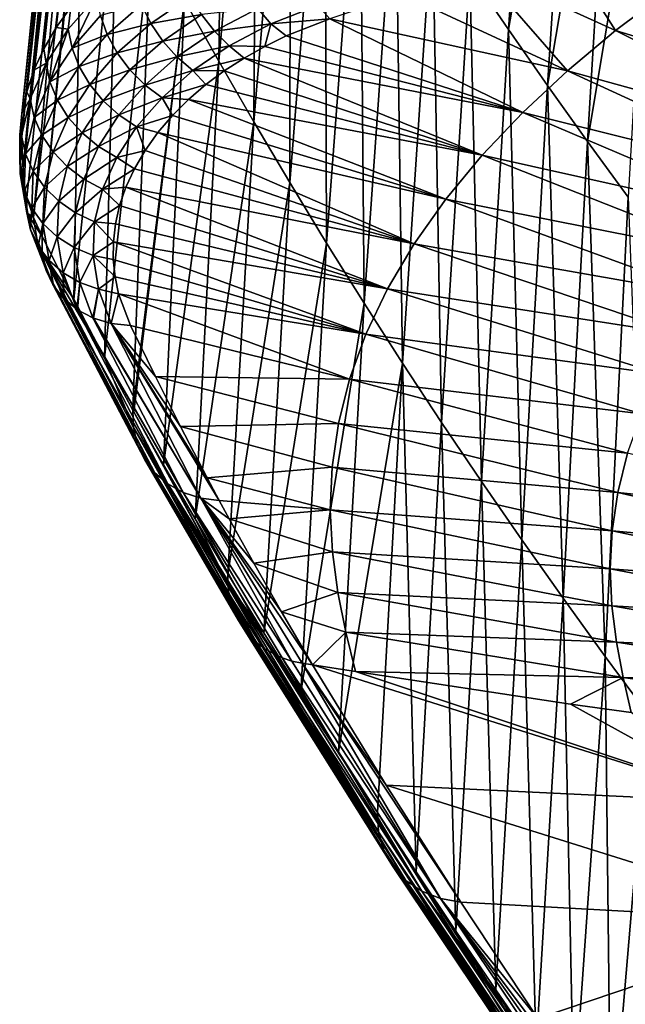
# Model space of a CAD drawing. Header units: metres. Extents: x -109 to 109, y -78 to 121.
# Tile 2 of 256: x -98 to -93, y -59 to -50. Entities that reach past the tile are written whole.
import ezdxf

# ---------------------------------------------------------------- set-up
doc = ezdxf.new("R2010")
doc.units = ezdxf.units.M
doc.layers.add('solid_508554_SW0001', color=7, linetype='CONTINUOUS')

msp = doc.modelspace()

# ---------------------------------------------------------------- linework, layer by layer
at = {"layer": 'solid_508554_SW0001'}
for points in [[(-97.648735, -50.399757, 37.031029), (-96.94899, -44.529392, 33.727196), (-97.125298, -44.800453, 33.256882)], [(-97.648735, -50.399757, 37.031029), (-97.523514, -50.224976, 37.335995), (-96.94899, -44.529392, 33.727196)], [(-97.753845, -50.579655, 36.721687), (-97.125298, -44.800453, 33.256882), (-97.258698, -45.081074, 32.779293)], [(-97.753845, -50.579655, 36.721687), (-97.648735, -50.399757, 37.031029), (-97.125298, -44.800453, 33.256882)], [(-97.899338, -50.945515, 36.105885), (-97.258698, -45.081074, 32.779293), (-97.346954, -45.368912, 32.298615)], [(-97.899338, -50.945515, 36.105885), (-97.837517, -50.762196, 36.412228), (-97.258698, -45.081074, 32.779293)], [(-97.837517, -50.762196, 36.412228), (-97.753845, -50.579655, 36.721687), (-97.258698, -45.081074, 32.779293)], [(-97.939552, -51.12822, 35.805004), (-97.346954, -45.368912, 32.298615), (-97.387794, -45.661617, 31.819031)], [(-97.939552, -51.12822, 35.805004), (-97.899338, -50.945515, 36.105885), (-97.346954, -45.368912, 32.298615)], [(-97.958809, -51.309864, 35.510319), (-97.939552, -51.12822, 35.805004), (-97.387794, -45.661617, 31.819031)], [(-97.957779, -51.489994, 35.222481), (-97.958809, -51.309864, 35.510319), (-97.387794, -45.661617, 31.819031)], [(-97.957779, -51.489994, 35.222481), (-97.387794, -45.661617, 31.819031), (-97.378891, -45.955994, 31.346203)], [(-97.937225, -51.667782, 34.942585), (-97.957779, -51.489994, 35.222481), (-97.378891, -45.955994, 31.346203)], [(-97.937225, -51.667782, 34.942585), (-97.378891, -45.955994, 31.346203), (-97.317787, -46.247181, 30.888653)], [(-97.897995, -51.842133, 34.672058), (-97.937225, -51.667782, 34.942585), (-97.317787, -46.247181, 30.888653)], [(-97.841179, -52.011707, 34.412628), (-97.897995, -51.842133, 34.672058), (-97.317787, -46.247181, 30.888653)], [(-97.841179, -52.011707, 34.412628), (-97.317787, -46.247181, 30.888653), (-97.202446, -46.534081, 30.457853)], [(-96.215919, -46.49308, 26.879282), (-96.266396, -50.685455, 28.302761), (-96.5588, -50.169491, 29.18387)], [(-96.215919, -46.49308, 26.879282), (-95.939156, -46.987, 26.031168), (-96.266396, -50.685455, 28.302761)], [(-97.841179, -52.011707, 34.412628), (-97.202446, -46.534081, 30.457853), (-97.76815, -52.175137, 34.16597)], [(-97.202446, -46.534081, 30.457853), (-97.425591, -48.621456, 31.842955), (-97.76815, -52.175137, 34.16597)], [(-93.543571, -46.616497, 18.155003), (-93.804474, -50.415169, 20.133413), (-94.130943, -49.934929, 20.974115)], [(-93.543571, -46.616497, 18.155003), (-93.224335, -47.071354, 17.356247), (-93.804474, -50.415169, 20.133413)], [(-95.939156, -46.987, 26.031168), (-95.96743, -51.201248, 27.42351), (-96.266396, -50.685455, 28.302761)], [(-95.939156, -46.987, 26.031168), (-95.65567, -47.482365, 25.185976), (-95.96743, -51.201248, 27.42351)], [(-93.224335, -47.071354, 17.356247), (-93.471199, -50.892094, 19.294382), (-93.804474, -50.415169, 20.133413)], [(-93.224335, -47.071354, 17.356247), (-92.898392, -47.524044, 16.559767), (-93.471199, -50.892094, 19.294382)], [(-95.65567, -47.482365, 25.185976), (-95.661789, -51.716618, 26.545557), (-95.96743, -51.201248, 27.42351)], [(-95.65567, -47.482365, 25.185976), (-95.365242, -47.977634, 24.342545), (-95.661789, -51.716618, 26.545557)], [(-92.898392, -47.524044, 16.559767), (-93.131279, -51.366802, 18.457659), (-93.471199, -50.892094, 19.294382)], [(-92.898392, -47.524044, 16.559767), (-92.566093, -47.975651, 15.76585), (-93.131279, -51.366802, 18.457659)], [(-95.365242, -47.977634, 24.342545), (-95.349396, -52.230595, 25.668266), (-95.661789, -51.716618, 26.545557)], [(-95.365242, -47.977634, 24.342545), (-95.067619, -48.471523, 23.500006), (-95.349396, -52.230595, 25.668266)], [(-92.566093, -47.975651, 15.76585), (-92.784882, -51.840736, 17.623856), (-93.131279, -51.366802, 18.457659)], [(-95.067619, -48.471523, 23.500006), (-95.030243, -52.742214, 24.791168), (-95.349396, -52.230595, 25.668266)], [(-95.067619, -48.471523, 23.500006), (-94.762657, -48.962898, 22.657768), (-95.030243, -52.742214, 24.791168)], [(-97.498512, -52.705734, 33.364128), (-97.76815, -52.175137, 34.16597), (-97.425591, -48.621456, 31.842955)], [(-97.498512, -52.705734, 33.364128), (-97.425591, -48.621456, 31.842955), (-97.1315, -49.134037, 30.952026)], [(-94.762657, -48.962898, 22.657768), (-94.704445, -53.250542, 23.914122), (-95.030243, -52.742214, 24.791168)], [(-94.762657, -48.962898, 22.657768), (-94.450401, -49.450905, 21.815767), (-94.704445, -53.250542, 23.914122)], [(-97.237061, -53.204067, 32.587982), (-97.498512, -52.705734, 33.364128), (-97.1315, -49.134037, 30.952026)], [(-97.237061, -53.204067, 32.587982), (-97.1315, -49.134037, 30.952026), (-96.845688, -49.652775, 30.067183)], [(-94.450401, -49.450905, 21.815767), (-94.372147, -53.754887, 23.037176), (-94.704445, -53.250542, 23.914122)], [(-94.450401, -49.450905, 21.815767), (-94.130943, -49.934929, 20.974115), (-94.372147, -53.754887, 23.037176)], [(-96.996376, -53.648895, 31.877934), (-97.237061, -53.204067, 32.587982), (-96.845688, -49.652775, 30.067183)], [(-96.996376, -53.648895, 31.877934), (-96.845688, -49.652775, 30.067183), (-96.5588, -50.169491, 29.18387)], [(-92.892609, -50.425293, 39.999008), (-93.386719, -49.648453, 40.84763), (-94.065247, -49.892559, 40.363716)], [(-92.892609, -50.425293, 39.999008), (-92.458084, -50.096626, 40.529778), (-93.386719, -49.648453, 40.84763)], [(-93.301956, -50.766788, 39.439541), (-94.065247, -49.892559, 40.363716), (-94.705544, -50.115993, 39.898952)], [(-94.130943, -49.934929, 20.974115), (-94.033478, -54.255527, 22.160982), (-94.372147, -53.754887, 23.037176)], [(-94.130943, -49.934929, 20.974115), (-93.804474, -50.415169, 20.133413), (-94.033478, -54.255527, 22.160982)], [(-93.301956, -50.766788, 39.439541), (-92.892609, -50.425293, 39.999008), (-94.065247, -49.892559, 40.363716)], [(-93.301956, -50.766788, 39.439541), (-94.705544, -50.115993, 39.898952), (-95.321556, -50.324013, 39.445374)], [(-90.449265, -51.167942, 39.665436), (-92.458084, -50.096626, 40.529778), (-92.892609, -50.425293, 39.999008)], [(-97.545502, -50.412033, 37.373333), (-97.302055, -50.134239, 37.862797), (-97.523514, -50.224976, 37.335995)], [(-97.513863, -50.572727, 37.451466), (-97.302055, -50.134239, 37.862797), (-97.545502, -50.412033, 37.373333)], [(-97.513863, -50.572727, 37.451466), (-97.272507, -50.297112, 37.937149), (-97.302055, -50.134239, 37.862797)], [(-96.987274, -53.66544, 31.851202), (-96.996376, -53.648895, 31.877934), (-96.5588, -50.169491, 29.18387)], [(-96.735588, -54.11404, 31.114929), (-96.987274, -53.66544, 31.851202), (-96.5588, -50.169491, 29.18387)], [(-96.844223, -50.363689, 38.487068), (-96.50602, -50.133053, 38.916153), (-96.923027, -50.203194, 38.456093)], [(-96.413345, -50.289066, 38.915344), (-96.50602, -50.133053, 38.916153), (-96.844223, -50.363689, 38.487068)], [(-96.735588, -54.11404, 31.114929), (-96.5588, -50.169491, 29.18387), (-96.266396, -50.685455, 28.302761)], [(-97.545502, -50.412033, 37.373333), (-97.523514, -50.224976, 37.335995), (-97.648735, -50.399757, 37.031029)], [(-97.214523, -50.459072, 37.994911), (-96.923027, -50.203194, 38.456093), (-97.272507, -50.297112, 37.937149)], [(-96.844223, -50.363689, 38.487068), (-96.923027, -50.203194, 38.456093), (-97.214523, -50.459072, 37.994911)], [(-96.302536, -50.43071, 38.891102), (-95.935364, -50.237381, 39.268929), (-96.413345, -50.289066, 38.915344)], [(-95.823174, -50.367046, 39.209522), (-95.935364, -50.237381, 39.268929), (-96.302536, -50.43071, 38.891102)], [(-95.823174, -50.367046, 39.209522), (-95.425072, -50.211918, 39.538029), (-95.935364, -50.237381, 39.268929)], [(-95.823174, -50.367046, 39.209522), (-95.321556, -50.324013, 39.445374), (-95.425072, -50.211918, 39.538029)], [(-97.214523, -50.459072, 37.994911), (-97.272507, -50.297112, 37.937149), (-97.513863, -50.572727, 37.451466)], [(-97.130005, -50.614765, 38.034214), (-96.844223, -50.363689, 38.487068), (-97.214523, -50.459072, 37.994911)], [(-96.742821, -50.513885, 38.496426), (-96.844223, -50.363689, 38.487068), (-97.130005, -50.614765, 38.034214)], [(-96.742821, -50.513885, 38.496426), (-96.413345, -50.289066, 38.915344), (-96.844223, -50.363689, 38.487068)], [(-96.302536, -50.43071, 38.891102), (-96.413345, -50.289066, 38.915344), (-96.742821, -50.513885, 38.496426)], [(-96.177238, -50.553318, 38.844238), (-95.823174, -50.367046, 39.209522), (-96.302536, -50.43071, 38.891102)], [(-96.177238, -50.553318, 38.844238), (-95.876129, -50.558788, 38.958298), (-95.823174, -50.367046, 39.209522)], [(-95.823174, -50.367046, 39.209522), (-95.876129, -50.558788, 38.958298), (-95.69458, -50.469986, 39.135891)], [(-95.823174, -50.367046, 39.209522), (-95.69458, -50.469986, 39.135891), (-95.321556, -50.324013, 39.445374)], [(-93.681786, -51.120247, 38.852573), (-95.321556, -50.324013, 39.445374), (-95.69458, -50.469986, 39.135891)], [(-93.681786, -51.120247, 38.852573), (-93.301956, -50.766788, 39.439541), (-95.321556, -50.324013, 39.445374)], [(-97.734612, -50.702888, 36.86953), (-97.648735, -50.399757, 37.031029), (-97.753845, -50.579655, 36.721687)], [(-97.734612, -50.702888, 36.86953), (-97.545502, -50.412033, 37.373333), (-97.648735, -50.399757, 37.031029)], [(-97.701538, -50.861382, 36.951477), (-97.545502, -50.412033, 37.373333), (-97.734612, -50.702888, 36.86953)], [(-97.701538, -50.861382, 36.951477), (-97.513863, -50.572727, 37.451466), (-97.545502, -50.412033, 37.373333)], [(-96.622147, -50.648827, 38.483871), (-96.302536, -50.43071, 38.891102), (-96.742821, -50.513885, 38.496426)], [(-96.177238, -50.553318, 38.844238), (-96.302536, -50.43071, 38.891102), (-96.622147, -50.648827, 38.483871)], [(-93.804474, -50.415169, 20.133413), (-93.688568, -54.753025, 21.286322), (-94.033478, -54.255527, 22.160982)], [(-93.804474, -50.415169, 20.133413), (-93.471199, -50.892094, 19.294382), (-93.688568, -54.753025, 21.286322)], [(-90.825577, -51.448425, 39.199574), (-92.892609, -50.425293, 39.999008), (-93.301956, -50.766788, 39.439541)], [(-90.825577, -51.448425, 39.199574), (-90.449265, -51.167942, 39.665436), (-92.892609, -50.425293, 39.999008)], [(-97.452621, -50.731144, 37.515362), (-97.214523, -50.459072, 37.994911), (-97.513863, -50.572727, 37.451466)], [(-97.130005, -50.614765, 38.034214), (-97.214523, -50.459072, 37.994911), (-97.452621, -50.731144, 37.515362)], [(-97.021729, -50.759068, 38.053764), (-96.742821, -50.513885, 38.496426), (-97.130005, -50.614765, 38.034214)], [(-96.622147, -50.648827, 38.483871), (-96.742821, -50.513885, 38.496426), (-97.021729, -50.759068, 38.053764)], [(-93.681786, -51.120247, 38.852573), (-95.69458, -50.469986, 39.135891), (-95.876129, -50.558788, 38.958298)], [(-97.734612, -50.702888, 36.86953), (-97.753845, -50.579655, 36.721687), (-97.837517, -50.762196, 36.412228)], [(-97.452621, -50.731144, 37.515362), (-97.513863, -50.572727, 37.451466), (-97.701538, -50.861382, 36.951477)], [(-97.363777, -50.88205, 37.562935), (-97.130005, -50.614765, 38.034214), (-97.452621, -50.731144, 37.515362)], [(-97.021729, -50.759068, 38.053764), (-97.130005, -50.614765, 38.034214), (-97.363777, -50.88205, 37.562935)], [(-96.486168, -50.764057, 38.449829), (-96.177238, -50.553318, 38.844238), (-96.622147, -50.648827, 38.483871)], [(-96.486168, -50.764057, 38.449829), (-96.05175, -50.65778, 38.76622), (-96.177238, -50.553318, 38.844238)], [(-96.177238, -50.553318, 38.844238), (-96.05175, -50.65778, 38.76622), (-95.876129, -50.558788, 38.958298)], [(-93.681786, -51.120247, 38.852573), (-95.876129, -50.558788, 38.958298), (-96.05175, -50.65778, 38.76622)], [(-97.868584, -51.005707, 36.353329), (-97.734612, -50.702888, 36.86953), (-97.837517, -50.762196, 36.412228)], [(-97.834648, -51.161816, 36.439396), (-97.734612, -50.702888, 36.86953), (-97.868584, -51.005707, 36.353329)], [(-97.834648, -51.161816, 36.439396), (-97.701538, -50.861382, 36.951477), (-97.734612, -50.702888, 36.86953)], [(-96.893257, -50.887215, 38.052937), (-96.622147, -50.648827, 38.483871), (-97.021729, -50.759068, 38.053764)], [(-96.486168, -50.764057, 38.449829), (-96.622147, -50.648827, 38.483871), (-96.893257, -50.887215, 38.052937)], [(-96.468292, -54.573341, 30.340235), (-96.735588, -54.11404, 31.114929), (-96.266396, -50.685455, 28.302761)], [(-96.486168, -50.764057, 38.449829), (-96.219215, -50.766331, 38.560863), (-96.05175, -50.65778, 38.76622)], [(-96.468292, -54.573341, 30.340235), (-96.266396, -50.685455, 28.302761), (-95.96743, -51.201248, 27.42351)], [(-94.027908, -51.484402, 38.24004), (-96.05175, -50.65778, 38.76622), (-96.219215, -50.766331, 38.560863)], [(-94.027908, -51.484402, 38.24004), (-93.681786, -51.120247, 38.852573), (-96.05175, -50.65778, 38.76622)], [(-97.868584, -51.005707, 36.353329), (-97.837517, -50.762196, 36.412228), (-97.899338, -50.945515, 36.105885)], [(-97.637978, -51.016228, 37.021557), (-97.452621, -50.731144, 37.515362), (-97.701538, -50.861382, 36.951477)], [(-97.363777, -50.88205, 37.562935), (-97.452621, -50.731144, 37.515362), (-97.637978, -51.016228, 37.021557)], [(-97.250267, -51.020473, 37.592628), (-97.021729, -50.759068, 38.053764), (-97.363777, -50.88205, 37.562935)], [(-96.893257, -50.887215, 38.052937), (-97.021729, -50.759068, 38.053764), (-97.250267, -51.020473, 37.592628)], [(-96.748802, -50.994987, 38.031765), (-96.486168, -50.764057, 38.449829), (-96.893257, -50.887215, 38.052937)], [(-96.748802, -50.994987, 38.031765), (-96.377106, -50.884136, 38.342762), (-96.486168, -50.764057, 38.449829)], [(-96.486168, -50.764057, 38.449829), (-96.377106, -50.884136, 38.342762), (-96.219215, -50.766331, 38.560863)], [(-94.027908, -51.484402, 38.24004), (-96.219215, -50.766331, 38.560863), (-96.377106, -50.884136, 38.342762)], [(-91.180244, -51.740837, 38.709328), (-93.301956, -50.766788, 39.439541), (-93.681786, -51.120247, 38.852573)], [(-91.180244, -51.740837, 38.709328), (-90.825577, -51.448425, 39.199574), (-93.301956, -50.766788, 39.439541)], [(-97.637978, -51.016228, 37.021557), (-97.701538, -50.861382, 36.951477), (-97.834648, -51.161816, 36.439396)], [(-97.868584, -51.005707, 36.353329), (-97.899338, -50.945515, 36.105885), (-97.939552, -51.12822, 35.805004)], [(-97.545998, -51.162312, 37.077484), (-97.363777, -50.88205, 37.562935), (-97.637978, -51.016228, 37.021557)], [(-97.250267, -51.020473, 37.592628), (-97.363777, -50.88205, 37.562935), (-97.545998, -51.162312, 37.077484)], [(-97.115814, -51.141853, 37.603477), (-96.893257, -50.887215, 38.052937), (-97.250267, -51.020473, 37.592628)], [(-96.748802, -50.994987, 38.031765), (-96.893257, -50.887215, 38.052937), (-97.115814, -51.141853, 37.603477)], [(-96.748802, -50.994987, 38.031765), (-96.524559, -51.011185, 38.111851), (-96.377106, -50.884136, 38.342762)], [(-94.027908, -51.484402, 38.24004), (-96.377106, -50.884136, 38.342762), (-96.524559, -51.011185, 38.111851)], [(-93.471199, -50.892094, 19.294382), (-93.337486, -55.248253, 20.41382), (-93.688568, -54.753025, 21.286322)], [(-93.471199, -50.892094, 19.294382), (-93.131279, -51.366802, 18.457659), (-93.337486, -55.248253, 20.41382)], [(-97.943748, -51.319386, 35.828075), (-97.868584, -51.005707, 36.353329), (-97.939552, -51.12822, 35.805004)], [(-97.909546, -51.472839, 35.918694), (-97.868584, -51.005707, 36.353329), (-97.943748, -51.319386, 35.828075)], [(-97.909546, -51.472839, 35.918694), (-97.834648, -51.161816, 36.439396), (-97.868584, -51.005707, 36.353329)], [(-97.769554, -51.31284, 36.516098), (-97.637978, -51.016228, 37.021557), (-97.834648, -51.161816, 36.439396)], [(-97.545998, -51.162312, 37.077484), (-97.637978, -51.016228, 37.021557), (-97.769554, -51.31284, 36.516098)], [(-97.428627, -51.294823, 37.117424), (-97.250267, -51.020473, 37.592628), (-97.545998, -51.162312, 37.077484)], [(-97.115814, -51.141853, 37.603477), (-97.250267, -51.020473, 37.592628), (-97.428627, -51.294823, 37.117424)], [(-96.964836, -51.242184, 37.595135), (-96.748802, -50.994987, 38.031765), (-97.115814, -51.141853, 37.603477)], [(-96.964836, -51.242184, 37.595135), (-96.660637, -51.147438, 37.868149), (-96.748802, -50.994987, 38.031765)], [(-96.748802, -50.994987, 38.031765), (-96.660637, -51.147438, 37.868149), (-96.524559, -51.011185, 38.111851)], [(-94.336823, -51.857365, 37.605038), (-96.524559, -51.011185, 38.111851), (-96.660637, -51.147438, 37.868149)], [(-94.336823, -51.857365, 37.605038), (-94.027908, -51.484402, 38.24004), (-96.524559, -51.011185, 38.111851)], [(-91.509521, -52.044556, 38.195816), (-93.681786, -51.120247, 38.852573), (-94.027908, -51.484402, 38.24004)], [(-91.509521, -52.044556, 38.195816), (-91.180244, -51.740837, 38.709328), (-93.681786, -51.120247, 38.852573)], [(-97.943748, -51.319386, 35.828075), (-97.939552, -51.12822, 35.805004), (-97.958809, -51.309864, 35.510319)], [(-97.769554, -51.31284, 36.516098), (-97.834648, -51.161816, 36.439396), (-97.909546, -51.472839, 35.918694)], [(-97.675438, -51.453793, 36.580933), (-97.545998, -51.162312, 37.077484), (-97.769554, -51.31284, 36.516098)], [(-97.428627, -51.294823, 37.117424), (-97.545998, -51.162312, 37.077484), (-97.675438, -51.453793, 36.580933)], [(-97.289742, -51.409389, 37.140068), (-97.115814, -51.141853, 37.603477), (-97.428627, -51.294823, 37.117424)], [(-96.964836, -51.242184, 37.595135), (-97.115814, -51.141853, 37.603477), (-97.289742, -51.409389, 37.140068)], [(-96.964836, -51.242184, 37.595135), (-96.783699, -51.292027, 37.613106), (-96.660637, -51.147438, 37.868149)], [(-94.336823, -51.857365, 37.605038), (-96.660637, -51.147438, 37.868149), (-96.783699, -51.292027, 37.613106)], [(-96.189491, -55.040035, 29.54192), (-96.468292, -54.573341, 30.340235), (-95.96743, -51.201248, 27.42351)], [(-96.189491, -55.040035, 29.54192), (-95.96743, -51.201248, 27.42351), (-95.661789, -51.716618, 26.545557)], [(-97.133896, -51.502239, 37.144684), (-96.964836, -51.242184, 37.595135), (-97.289742, -51.409389, 37.140068)], [(-97.133896, -51.502239, 37.144684), (-96.891693, -51.443172, 37.349792), (-96.964836, -51.242184, 37.595135)], [(-96.964836, -51.242184, 37.595135), (-96.891693, -51.443172, 37.349792), (-96.783699, -51.292027, 37.613106)], [(-97.943748, -51.319386, 35.828075), (-97.958809, -51.309864, 35.510319), (-97.957779, -51.489994, 35.222481)], [(-97.955307, -51.642124, 35.299011), (-97.943748, -51.319386, 35.828075), (-97.957779, -51.489994, 35.222481)], [(-97.92157, -51.792645, 35.394585), (-97.943748, -51.319386, 35.828075), (-97.955307, -51.642124, 35.299011)], [(-97.92157, -51.792645, 35.394585), (-97.909546, -51.472839, 35.918694), (-97.943748, -51.319386, 35.828075)], [(-97.843796, -51.619675, 36.002621), (-97.769554, -51.31284, 36.516098), (-97.909546, -51.472839, 35.918694)], [(-97.675438, -51.453793, 36.580933), (-97.769554, -51.31284, 36.516098), (-97.843796, -51.619675, 36.002621)], [(-97.555412, -51.58004, 36.63176), (-97.428627, -51.294823, 37.117424), (-97.675438, -51.453793, 36.580933)], [(-97.289742, -51.409389, 37.140068), (-97.428627, -51.294823, 37.117424), (-97.555412, -51.58004, 36.63176)], [(-94.605713, -52.236622, 36.951832), (-96.783699, -51.292027, 37.613106), (-96.891693, -51.443172, 37.349792)], [(-94.605713, -52.236622, 36.951832), (-94.336823, -51.857365, 37.605038), (-96.783699, -51.292027, 37.613106)], [(-93.131279, -51.366802, 18.457659), (-92.980286, -55.742249, 19.543987), (-93.337486, -55.248253, 20.41382)], [(-93.131279, -51.366802, 18.457659), (-92.784882, -51.840736, 17.623856), (-92.980286, -55.742249, 19.543987)], [(-97.748642, -51.755051, 36.07711), (-97.675438, -51.453793, 36.580933), (-97.843796, -51.619675, 36.002621)], [(-97.555412, -51.58004, 36.63176), (-97.675438, -51.453793, 36.580933), (-97.748642, -51.755051, 36.07711)], [(-97.413406, -51.687408, 36.666924), (-97.289742, -51.409389, 37.140068), (-97.555412, -51.58004, 36.63176)], [(-97.133896, -51.502239, 37.144684), (-97.289742, -51.409389, 37.140068), (-97.413406, -51.687408, 36.666924)], [(-97.133896, -51.502239, 37.144684), (-96.982628, -51.598309, 37.082619), (-96.891693, -51.443172, 37.349792)], [(-94.605713, -52.236622, 36.951832), (-96.891693, -51.443172, 37.349792), (-96.982628, -51.598309, 37.082619)], [(-97.955307, -51.642124, 35.299011), (-97.957779, -51.489994, 35.222481), (-97.937225, -51.667782, 34.942585)], [(-97.843796, -51.619675, 36.002621), (-97.909546, -51.472839, 35.918694), (-97.92157, -51.792645, 35.394585)], [(-97.25412, -51.772369, 36.685265), (-97.133896, -51.502239, 37.144684), (-97.413406, -51.687408, 36.666924)], [(-97.25412, -51.772369, 36.685265), (-96.982628, -51.598309, 37.082619), (-97.133896, -51.502239, 37.144684)], [(-91.809807, -52.358604, 37.660805), (-94.027908, -51.484402, 38.24004), (-94.336823, -51.857365, 37.605038)], [(-91.809807, -52.358604, 37.660805), (-91.509521, -52.044556, 38.195816), (-94.027908, -51.484402, 38.24004)], [(-97.856186, -51.934914, 35.486309), (-97.843796, -51.619675, 36.002621), (-97.92157, -51.792645, 35.394585)], [(-97.748642, -51.755051, 36.07711), (-97.843796, -51.619675, 36.002621), (-97.856186, -51.934914, 35.486309)], [(-97.627235, -51.874508, 36.139709), (-97.555412, -51.58004, 36.63176), (-97.748642, -51.755051, 36.07711)], [(-97.413406, -51.687408, 36.666924), (-97.555412, -51.58004, 36.63176), (-97.627235, -51.874508, 36.139709)], [(-97.25412, -51.772369, 36.685265), (-97.055191, -51.754875, 36.816055), (-96.982628, -51.598309, 37.082619)], [(-94.605713, -52.236622, 36.951832), (-96.982628, -51.598309, 37.082619), (-97.055191, -51.754875, 36.816055)], [(-97.898598, -51.971886, 34.772308), (-97.955307, -51.642124, 35.299011), (-97.937225, -51.667782, 34.942585)], [(-97.92157, -51.792645, 35.394585), (-97.955307, -51.642124, 35.299011), (-97.898598, -51.971886, 34.772308)], [(-97.898598, -51.971886, 34.772308), (-97.937225, -51.667782, 34.942585), (-97.897995, -51.842133, 34.672058)], [(-97.483566, -51.97411, 36.188366), (-97.413406, -51.687408, 36.666924), (-97.627235, -51.874508, 36.139709)], [(-97.25412, -51.772369, 36.685265), (-97.413406, -51.687408, 36.666924), (-97.483566, -51.97411, 36.188366)], [(-97.761307, -52.064243, 35.571167), (-97.748642, -51.755051, 36.07711), (-97.856186, -51.934914, 35.486309)], [(-97.627235, -51.874508, 36.139709), (-97.748642, -51.755051, 36.07711), (-97.761307, -52.064243, 35.571167)], [(-97.322365, -52.050571, 36.221481), (-97.25412, -51.772369, 36.685265), (-97.483566, -51.97411, 36.188366)], [(-97.322365, -52.050571, 36.221481), (-97.109039, -51.910992, 36.553371), (-97.25412, -51.772369, 36.685265)], [(-97.25412, -51.772369, 36.685265), (-97.109039, -51.910992, 36.553371), (-97.055191, -51.754875, 36.816055)], [(-94.832146, -52.619583, 36.284836), (-97.055191, -51.754875, 36.816055), (-97.109039, -51.910992, 36.553371)], [(-94.832146, -52.619583, 36.284836), (-94.605713, -52.236622, 36.951832), (-97.055191, -51.754875, 36.816055)], [(-95.882515, -55.542336, 28.675055), (-96.189491, -55.040035, 29.54192), (-95.661789, -51.716618, 26.545557)], [(-95.882515, -55.542336, 28.675055), (-95.661789, -51.716618, 26.545557), (-95.349396, -52.230595, 25.668266)], [(-97.86618, -52.119164, 34.873241), (-97.92157, -51.792645, 35.394585), (-97.898598, -51.971886, 34.772308)], [(-97.856186, -51.934914, 35.486309), (-97.92157, -51.792645, 35.394585), (-97.86618, -52.119164, 34.873241)], [(-97.898598, -51.971886, 34.772308), (-97.897995, -51.842133, 34.672058), (-97.841179, -52.011707, 34.412628)], [(-92.078064, -52.681412, 37.107029), (-94.336823, -51.857365, 37.605038), (-94.605713, -52.236622, 36.951832)], [(-92.078064, -52.681412, 37.107029), (-91.809807, -52.358604, 37.660805), (-94.336823, -51.857365, 37.605038)], [(-92.784882, -51.840736, 17.623856), (-92.616798, -56.235638, 18.676716), (-92.980286, -55.742249, 19.543987)], [(-97.802406, -52.256447, 34.973312), (-97.856186, -51.934914, 35.486309), (-97.86618, -52.119164, 34.873241)], [(-97.761307, -52.064243, 35.571167), (-97.856186, -51.934914, 35.486309), (-97.802406, -52.256447, 34.973312)], [(-97.640068, -52.176376, 35.64637), (-97.627235, -51.874508, 36.139709), (-97.761307, -52.064243, 35.571167)], [(-97.483566, -51.97411, 36.188366), (-97.627235, -51.874508, 36.139709), (-97.640068, -52.176376, 35.64637)], [(-97.322365, -52.050571, 36.221481), (-97.144524, -52.065582, 36.296486), (-97.109039, -51.910992, 36.553371)], [(-94.832146, -52.619583, 36.284836), (-97.109039, -51.910992, 36.553371), (-97.144524, -52.065582, 36.296486)], [(-97.898598, -51.971886, 34.772308), (-97.841179, -52.011707, 34.412628), (-97.76815, -52.175137, 34.16597)], [(-97.767799, -52.307045, 34.254913), (-97.898598, -51.971886, 34.772308), (-97.76815, -52.175137, 34.16597)], [(-97.86618, -52.119164, 34.873241), (-97.898598, -51.971886, 34.772308), (-97.767799, -52.307045, 34.254913)], [(-97.496452, -52.267612, 35.709446), (-97.483566, -51.97411, 36.188366), (-97.640068, -52.176376, 35.64637)], [(-97.322365, -52.050571, 36.221481), (-97.483566, -51.97411, 36.188366), (-97.496452, -52.267612, 35.709446)], [(-97.766075, -52.322872, 34.266148), (-97.86618, -52.119164, 34.873241), (-97.767799, -52.307045, 34.254913)], [(-97.766075, -52.322872, 34.266148), (-97.737747, -52.450638, 34.361713), (-97.86618, -52.119164, 34.873241)], [(-97.802406, -52.256447, 34.973312), (-97.86618, -52.119164, 34.873241), (-97.737747, -52.450638, 34.361713)], [(-97.709358, -52.379211, 35.069229), (-97.761307, -52.064243, 35.571167), (-97.802406, -52.256447, 34.973312)], [(-97.640068, -52.176376, 35.64637), (-97.761307, -52.064243, 35.571167), (-97.709358, -52.379211, 35.069229)], [(-97.33519, -52.334949, 35.758316), (-97.322365, -52.050571, 36.221481), (-97.496452, -52.267612, 35.709446)], [(-97.33519, -52.334949, 35.758316), (-97.162338, -52.218323, 36.046009), (-97.322365, -52.050571, 36.221481)], [(-97.322365, -52.050571, 36.221481), (-97.162338, -52.218323, 36.046009), (-97.144524, -52.065582, 36.296486)], [(-94.832146, -52.619583, 36.284836), (-97.144524, -52.065582, 36.296486), (-97.162338, -52.218323, 36.046009)], [(-97.767799, -52.307045, 34.254913), (-97.76815, -52.175137, 34.16597), (-97.498512, -52.705734, 33.364128)], [(-97.590118, -52.483418, 35.157833), (-97.640068, -52.176376, 35.64637), (-97.709358, -52.379211, 35.069229)], [(-97.496452, -52.267612, 35.709446), (-97.640068, -52.176376, 35.64637), (-97.590118, -52.483418, 35.157833)], [(-97.733475, -52.463173, 34.371593), (-97.802406, -52.256447, 34.973312), (-97.737747, -52.450638, 34.361713)], [(-97.733475, -52.463173, 34.371593), (-97.677078, -52.582336, 34.470818), (-97.802406, -52.256447, 34.973312)], [(-97.709358, -52.379211, 35.069229), (-97.802406, -52.256447, 34.973312), (-97.677078, -52.582336, 34.470818)], [(-97.448601, -52.565632, 35.236214), (-97.496452, -52.267612, 35.709446), (-97.590118, -52.483418, 35.157833)], [(-97.33519, -52.334949, 35.758316), (-97.496452, -52.267612, 35.709446), (-97.448601, -52.565632, 35.236214)], [(-97.33519, -52.334949, 35.758316), (-97.1632, -52.368958, 35.802464), (-97.162338, -52.218323, 36.046009)], [(-95.015083, -53.003498, 35.608891), (-97.162338, -52.218323, 36.046009), (-97.1632, -52.368958, 35.802464)], [(-95.015083, -53.003498, 35.608891), (-94.832146, -52.619583, 36.284836), (-97.162338, -52.218323, 36.046009)], [(-95.569023, -56.047131, 27.804209), (-95.882515, -55.542336, 28.675055), (-95.349396, -52.230595, 25.668266)], [(-95.569023, -56.047131, 27.804209), (-95.349396, -52.230595, 25.668266), (-95.030243, -52.742214, 24.791168)], [(-92.311852, -53.010838, 36.538223), (-94.605713, -52.236622, 36.951832), (-94.832146, -52.619583, 36.284836)], [(-92.311852, -53.010838, 36.538223), (-92.078064, -52.681412, 37.107029), (-94.605713, -52.236622, 36.951832)], [(-97.767799, -52.307045, 34.254913), (-97.498512, -52.705734, 33.364128), (-97.237061, -53.204067, 32.587982)], [(-96.992546, -53.797146, 31.970863), (-97.767799, -52.307045, 34.254913), (-97.237061, -53.204067, 32.587982)], [(-96.992546, -53.797146, 31.970863), (-97.766075, -52.322872, 34.266148), (-97.767799, -52.307045, 34.254913)], [(-96.959381, -53.93821, 32.068752), (-97.737747, -52.450638, 34.361713), (-97.766075, -52.322872, 34.266148)], [(-96.959381, -53.93821, 32.068752), (-97.766075, -52.322872, 34.266148), (-96.992546, -53.797146, 31.970863)], [(-97.289474, -52.623146, 35.301785), (-97.33519, -52.334949, 35.758316), (-97.448601, -52.565632, 35.236214)], [(-97.33519, -52.334949, 35.758316), (-97.147942, -52.516586, 35.567364), (-97.1632, -52.368958, 35.802464)], [(-97.289474, -52.623146, 35.301785), (-97.147942, -52.516586, 35.567364), (-97.33519, -52.334949, 35.758316)], [(-95.015083, -53.003498, 35.608891), (-97.1632, -52.368958, 35.802464), (-97.147942, -52.516586, 35.567364)], [(-96.959381, -53.93821, 32.068752), (-97.733475, -52.463173, 34.371593), (-97.737747, -52.450638, 34.361713)], [(-97.671371, -52.59156, 34.478951), (-97.709358, -52.379211, 35.069229), (-97.677078, -52.582336, 34.470818)], [(-97.671371, -52.59156, 34.478951), (-97.587791, -52.697803, 34.578632), (-97.709358, -52.379211, 35.069229)], [(-97.590118, -52.483418, 35.157833), (-97.709358, -52.379211, 35.069229), (-97.587791, -52.697803, 34.578632)], [(-96.898033, -54.067646, 32.169075), (-97.677078, -52.582336, 34.470818), (-97.733475, -52.463173, 34.371593)], [(-96.898033, -54.067646, 32.169075), (-97.733475, -52.463173, 34.371593), (-96.959381, -53.93821, 32.068752)], [(-97.581764, -52.703949, 34.584801), (-97.590118, -52.483418, 35.157833), (-97.587791, -52.697803, 34.578632)], [(-97.581764, -52.703949, 34.584801), (-97.472816, -52.793232, 34.681606), (-97.590118, -52.483418, 35.157833)], [(-97.448601, -52.565632, 35.236214), (-97.590118, -52.483418, 35.157833), (-97.472816, -52.793232, 34.681606)], [(-97.289474, -52.623146, 35.301785), (-97.117554, -52.660221, 35.342339), (-97.147942, -52.516586, 35.567364)], [(-95.015083, -53.003498, 35.608891), (-97.147942, -52.516586, 35.567364), (-97.117554, -52.660221, 35.342339)], [(-96.898033, -54.067646, 32.169075), (-97.671371, -52.59156, 34.478951), (-97.677078, -52.582336, 34.470818)], [(-96.810387, -54.181488, 32.268764), (-97.587791, -52.697803, 34.578632), (-97.671371, -52.59156, 34.478951)], [(-96.810387, -54.181488, 32.268764), (-97.671371, -52.59156, 34.478951), (-96.898033, -54.067646, 32.169075)], [(-97.467484, -52.796749, 34.685768), (-97.448601, -52.565632, 35.236214), (-97.472816, -52.793232, 34.681606)], [(-97.467484, -52.796749, 34.685768), (-97.335953, -52.86549, 34.776348), (-97.448601, -52.565632, 35.236214)], [(-97.289474, -52.623146, 35.301785), (-97.448601, -52.565632, 35.236214), (-97.335953, -52.86549, 34.776348)], [(-97.332191, -52.867016, 34.778641), (-97.289474, -52.623146, 35.301785), (-97.335953, -52.86549, 34.776348)], [(-97.332191, -52.867016, 34.778641), (-97.180199, -52.912498, 34.860447), (-97.289474, -52.623146, 35.301785)], [(-97.180199, -52.912498, 34.860447), (-97.117554, -52.660221, 35.342339), (-97.289474, -52.623146, 35.301785)], [(-92.509079, -53.344666, 35.958237), (-94.832146, -52.619583, 36.284836), (-95.015083, -53.003498, 35.608891)], [(-92.509079, -53.344666, 35.958237), (-92.311852, -53.010838, 36.538223), (-94.832146, -52.619583, 36.284836)], [(-96.69912, -54.276264, 32.364773), (-97.581764, -52.703949, 34.584801), (-97.587791, -52.697803, 34.578632)], [(-96.69912, -54.276264, 32.364773), (-97.587791, -52.697803, 34.578632), (-96.810387, -54.181488, 32.268764)], [(-96.69912, -54.276264, 32.364773), (-97.472816, -52.793232, 34.681606), (-97.581764, -52.703949, 34.584801)], [(-97.180199, -52.912498, 34.860447), (-97.016335, -52.931759, 34.928593), (-97.117554, -52.660221, 35.342339)], [(-95.153885, -53.385571, 34.928917), (-97.117554, -52.660221, 35.342339), (-97.016335, -52.931759, 34.928593)], [(-95.153885, -53.385571, 34.928917), (-95.015083, -53.003498, 35.608891), (-97.117554, -52.660221, 35.342339)], [(-96.567635, -54.349072, 32.454163), (-97.467484, -52.796749, 34.685768), (-97.472816, -52.793232, 34.681606)], [(-96.567635, -54.349072, 32.454163), (-97.472816, -52.793232, 34.681606), (-96.69912, -54.276264, 32.364773)], [(-95.248726, -56.554394, 26.929127), (-95.569023, -56.047131, 27.804209), (-95.030243, -52.742214, 24.791168)], [(-95.248726, -56.554394, 26.929127), (-95.030243, -52.742214, 24.791168), (-94.704445, -53.250542, 23.914122)], [(-96.567635, -54.349072, 32.454163), (-97.335953, -52.86549, 34.776348), (-97.467484, -52.796749, 34.685768)], [(-96.419945, -54.397686, 32.534203), (-97.332191, -52.867016, 34.778641), (-97.335953, -52.86549, 34.776348)], [(-96.419945, -54.397686, 32.534203), (-97.335953, -52.86549, 34.776348), (-96.567635, -54.349072, 32.454163)], [(-96.419945, -54.397686, 32.534203), (-97.180199, -52.912498, 34.860447), (-97.332191, -52.867016, 34.778641)], [(-97.180199, -52.912498, 34.860447), (-96.262779, -54.416531, 32.609112), (-96.365044, -54.224384, 32.921661)], [(-96.419945, -54.397686, 32.534203), (-96.262779, -54.416531, 32.609112), (-97.180199, -52.912498, 34.860447)], [(-97.180199, -52.912498, 34.860447), (-96.365044, -54.224384, 32.921661), (-96.591629, -53.788174, 33.617172)], [(-97.180199, -52.912498, 34.860447), (-96.591629, -53.788174, 33.617172), (-96.805405, -53.363007, 34.276798)], [(-97.180199, -52.912498, 34.860447), (-96.805405, -53.363007, 34.276798), (-97.016335, -52.931759, 34.928593)], [(-95.153885, -53.385571, 34.928917), (-97.016335, -52.931759, 34.928593), (-96.805405, -53.363007, 34.276798)], [(-92.668816, -53.680473, 35.371258), (-95.015083, -53.003498, 35.608891), (-95.153885, -53.385571, 34.928917)], [(-92.668816, -53.680473, 35.371258), (-92.509079, -53.344666, 35.958237), (-95.015083, -53.003498, 35.608891)], [(-96.992546, -53.797146, 31.970863), (-97.237061, -53.204067, 32.587982), (-96.996376, -53.648895, 31.877934)], [(-94.917488, -57.069267, 26.038977), (-95.248726, -56.554394, 26.929127), (-94.704445, -53.250542, 23.914122)], [(-94.587051, -57.572723, 25.165329), (-94.917488, -57.069267, 26.038977), (-94.704445, -53.250542, 23.914122)], [(-94.587051, -57.572723, 25.165329), (-94.704445, -53.250542, 23.914122), (-94.372147, -53.754887, 23.037176)], [(-95.249268, -53.763382, 34.249287), (-96.805405, -53.363007, 34.276798), (-96.591629, -53.788174, 33.617172)], [(-95.249268, -53.763382, 34.249287), (-95.153885, -53.385571, 34.928917), (-96.805405, -53.363007, 34.276798)], [(-92.790527, -54.015797, 34.781528), (-95.153885, -53.385571, 34.928917), (-95.249268, -53.763382, 34.249287)], [(-92.790527, -54.015797, 34.781528), (-92.668816, -53.680473, 35.371258), (-95.153885, -53.385571, 34.928917)], [(-96.189552, -55.124882, 29.590982), (-96.996376, -53.648895, 31.877934), (-96.987274, -53.66544, 31.851202)], [(-96.189552, -55.124882, 29.590982), (-96.992546, -53.797146, 31.970863), (-96.996376, -53.648895, 31.877934)], [(-96.189552, -55.124882, 29.590982), (-96.987274, -53.66544, 31.851202), (-96.735588, -54.11404, 31.114929)], [(-96.162224, -55.288376, 29.695164), (-96.959381, -53.93821, 32.068752), (-96.992546, -53.797146, 31.970863)], [(-96.180435, -55.207928, 29.642227), (-96.162224, -55.288376, 29.695164), (-96.992546, -53.797146, 31.970863)], [(-96.189552, -55.124882, 29.590982), (-96.180435, -55.207928, 29.642227), (-96.992546, -53.797146, 31.970863)], [(-95.303253, -54.13488, 33.573814), (-95.249268, -53.763382, 34.249287), (-96.591629, -53.788174, 33.617172)], [(-95.303253, -54.13488, 33.573814), (-96.591629, -53.788174, 33.617172), (-96.365044, -54.224384, 32.921661)], [(-92.874794, -54.348457, 34.192795), (-95.249268, -53.763382, 34.249287), (-95.303253, -54.13488, 33.573814)], [(-92.874794, -54.348457, 34.192795), (-92.790527, -54.015797, 34.781528), (-95.249268, -53.763382, 34.249287)], [(-94.250504, -58.076321, 24.289574), (-94.587051, -57.572723, 25.165329), (-94.372147, -53.754887, 23.037176)], [(-94.250504, -58.076321, 24.289574), (-94.372147, -53.754887, 23.037176), (-94.033478, -54.255527, 22.160982)], [(-96.099312, -55.438419, 29.804064), (-96.898033, -54.067646, 32.169075), (-96.959381, -53.93821, 32.068752)], [(-96.135101, -55.365452, 29.749283), (-96.099312, -55.438419, 29.804064), (-96.959381, -53.93821, 32.068752)], [(-96.162224, -55.288376, 29.695164), (-96.135101, -55.365452, 29.749283), (-96.959381, -53.93821, 32.068752)], [(-90.42057, -54.610668, 34.61084), (-92.790527, -54.015797, 34.781528), (-92.874794, -54.348457, 34.192795)], [(-96.003235, -55.569267, 29.913506), (-96.810387, -54.181488, 32.268764), (-96.898033, -54.067646, 32.169075)], [(-96.055222, -55.506577, 29.85898), (-96.003235, -55.569267, 29.913506), (-96.898033, -54.067646, 32.169075)], [(-96.099312, -55.438419, 29.804064), (-96.055222, -55.506577, 29.85898), (-96.898033, -54.067646, 32.169075)], [(-96.189552, -55.124882, 29.590982), (-96.735588, -54.11404, 31.114929), (-96.468292, -54.573341, 30.340235)], [(-95.943855, -55.625893, 29.967115), (-96.69912, -54.276264, 32.364773), (-96.810387, -54.181488, 32.268764)], [(-96.003235, -55.569267, 29.913506), (-95.943855, -55.625893, 29.967115), (-96.810387, -54.181488, 32.268764)], [(-95.318497, -54.498322, 32.905815), (-95.303253, -54.13488, 33.573814), (-96.365044, -54.224384, 32.921661)], [(-92.923355, -54.676552, 33.608295), (-95.303253, -54.13488, 33.573814), (-95.318497, -54.498322, 32.905815)], [(-92.923355, -54.676552, 33.608295), (-92.874794, -54.348457, 34.192795), (-95.303253, -54.13488, 33.573814)], [(-95.805283, -55.718819, 30.069548), (-96.567635, -54.349072, 32.454163), (-96.69912, -54.276264, 32.364773)], [(-95.877663, -55.675903, 30.019297), (-95.805283, -55.718819, 30.069548), (-96.69912, -54.276264, 32.364773)], [(-95.943855, -55.625893, 29.967115), (-95.877663, -55.675903, 30.019297), (-96.69912, -54.276264, 32.364773)], [(-95.318497, -54.498322, 32.905815), (-96.365044, -54.224384, 32.921661), (-96.262779, -54.416531, 32.609112)], [(-93.910484, -58.577141, 23.418642), (-94.250504, -58.076321, 24.289574), (-94.033478, -54.255527, 22.160982)], [(-93.910484, -58.577141, 23.418642), (-94.033478, -54.255527, 22.160982), (-93.688568, -54.753025, 21.286322)], [(-95.644806, -55.781799, 30.162346), (-96.419945, -54.397686, 32.534203), (-96.567635, -54.349072, 32.454163)], [(-95.727409, -55.75423, 30.117384), (-95.644806, -55.781799, 30.162346), (-96.567635, -54.349072, 32.454163)], [(-95.805283, -55.718819, 30.069548), (-95.727409, -55.75423, 30.117384), (-96.567635, -54.349072, 32.454163)], [(-90.493156, -54.895973, 34.111736), (-92.874794, -54.348457, 34.192795), (-92.923355, -54.676552, 33.608295)], [(-90.493156, -54.895973, 34.111736), (-90.42057, -54.610668, 34.61084), (-92.874794, -54.348457, 34.192795)], [(-96.419945, -54.397686, 32.534203), (-95.468674, -55.812801, 30.242105), (-95.733627, -55.362431, 31.019072)], [(-95.558258, -55.801258, 30.204004), (-95.468674, -55.812801, 30.242105), (-96.419945, -54.397686, 32.534203)], [(-96.419945, -54.397686, 32.534203), (-95.733627, -55.362431, 31.019072), (-95.969093, -54.951473, 31.719606)], [(-96.419945, -54.397686, 32.534203), (-95.969093, -54.951473, 31.719606), (-96.177872, -54.573826, 32.350475)], [(-96.419945, -54.397686, 32.534203), (-96.177872, -54.573826, 32.350475), (-96.262779, -54.416531, 32.609112)], [(-95.644806, -55.781799, 30.162346), (-95.558258, -55.801258, 30.204004), (-96.419945, -54.397686, 32.534203)], [(-95.318497, -54.498322, 32.905815), (-96.262779, -54.416531, 32.609112), (-96.177872, -54.573826, 32.350475)], [(-95.29995, -54.853157, 32.246647), (-95.318497, -54.498322, 32.905815), (-96.177872, -54.573826, 32.350475)], [(-92.938492, -54.998436, 33.030823), (-95.318497, -54.498322, 32.905815), (-95.29995, -54.853157, 32.246647)], [(-92.938492, -54.998436, 33.030823), (-92.923355, -54.676552, 33.608295), (-95.318497, -54.498322, 32.905815)], [(-96.189552, -55.124882, 29.590982), (-96.468292, -54.573341, 30.340235), (-96.189491, -55.040035, 29.54192)], [(-95.29995, -54.853157, 32.246647), (-96.177872, -54.573826, 32.350475), (-95.969093, -54.951473, 31.719606)], [(-90.535538, -55.177876, 33.616798), (-92.923355, -54.676552, 33.608295), (-92.938492, -54.998436, 33.030823)], [(-90.535538, -55.177876, 33.616798), (-90.493156, -54.895973, 34.111736), (-92.923355, -54.676552, 33.608295)], [(-93.567093, -59.075485, 22.55233), (-93.910484, -58.577141, 23.418642), (-93.688568, -54.753025, 21.286322)], [(-93.567093, -59.075485, 22.55233), (-93.688568, -54.753025, 21.286322), (-93.337486, -55.248253, 20.41382)], [(-95.253212, -55.199196, 31.597094), (-95.29995, -54.853157, 32.246647), (-95.969093, -54.951473, 31.719606)], [(-92.924454, -55.313454, 32.461437), (-95.29995, -54.853157, 32.246647), (-95.253212, -55.199196, 31.597094)], [(-92.924454, -55.313454, 32.461437), (-92.938492, -54.998436, 33.030823), (-95.29995, -54.853157, 32.246647)], [(-95.253212, -55.199196, 31.597094), (-95.969093, -54.951473, 31.719606), (-95.733627, -55.362431, 31.019072)], [(-96.189552, -55.124882, 29.590982), (-96.189491, -55.040035, 29.54192), (-95.882515, -55.542336, 28.675055)], [(-90.549629, -55.454895, 33.128376), (-92.938492, -54.998436, 33.030823), (-92.924454, -55.313454, 32.461437)], [(-90.549629, -55.454895, 33.128376), (-90.535538, -55.177876, 33.616798), (-92.938492, -54.998436, 33.030823)], [(-96.189552, -55.124882, 29.590982), (-95.882515, -55.542336, 28.675055), (-95.569023, -56.047131, 27.804209)], [(-96.189552, -55.124882, 29.590982), (-95.569023, -56.047131, 27.804209), (-95.248726, -56.554394, 26.929127)], [(-96.189552, -55.124882, 29.590982), (-95.248726, -56.554394, 26.929127), (-94.917488, -57.069267, 26.038977)], [(-94.908073, -57.234653, 26.138012), (-96.189552, -55.124882, 29.590982), (-94.917488, -57.069267, 26.038977)], [(-94.908073, -57.234653, 26.138012), (-96.180435, -55.207928, 29.642227), (-96.189552, -55.124882, 29.590982)], [(-94.908073, -57.234653, 26.138012), (-96.162224, -55.288376, 29.695164), (-96.180435, -55.207928, 29.642227)], [(-95.185875, -55.537613, 30.955645), (-95.253212, -55.199196, 31.597094), (-95.733627, -55.362431, 31.019072)], [(-92.886063, -55.621231, 31.90069), (-95.253212, -55.199196, 31.597094), (-95.185875, -55.537613, 30.955645)], [(-92.886063, -55.621231, 31.90069), (-92.924454, -55.313454, 32.461437), (-95.253212, -55.199196, 31.597094)], [(-94.863289, -57.390362, 26.244715), (-96.135101, -55.365452, 29.749283), (-96.162224, -55.288376, 29.695164)], [(-94.863289, -57.390362, 26.244715), (-96.162224, -55.288376, 29.695164), (-94.908073, -57.234653, 26.138012)], [(-93.247185, -59.529842, 21.755096), (-93.567093, -59.075485, 22.55233), (-93.337486, -55.248253, 20.41382)], [(-93.247185, -59.529842, 21.755096), (-93.337486, -55.248253, 20.41382), (-92.980286, -55.742249, 19.543987)], [(-94.863289, -57.390362, 26.244715), (-96.099312, -55.438419, 29.804064), (-96.135101, -55.365452, 29.749283)], [(-95.185875, -55.537613, 30.955645), (-95.733627, -55.362431, 31.019072), (-95.468674, -55.812801, 30.242105)], [(-90.539017, -55.726372, 32.647305), (-92.924454, -55.313454, 32.461437), (-92.886063, -55.621231, 31.90069)], [(-90.539017, -55.726372, 32.647305), (-90.549629, -55.454895, 33.128376), (-92.924454, -55.313454, 32.461437)], [(-94.784782, -57.529652, 26.354588), (-96.055222, -55.506577, 29.85898), (-96.099312, -55.438419, 29.804064)], [(-94.784782, -57.529652, 26.354588), (-96.099312, -55.438419, 29.804064), (-94.863289, -57.390362, 26.244715)], [(-94.784782, -57.529652, 26.354588), (-96.003235, -55.569267, 29.913506), (-96.055222, -55.506577, 29.85898)], [(-95.185875, -55.537613, 30.955645), (-95.468674, -55.812801, 30.242105), (-95.104362, -55.872131, 30.319508)], [(-92.829865, -55.922558, 31.347118), (-95.185875, -55.537613, 30.955645), (-95.104362, -55.872131, 30.319508)], [(-92.829865, -55.922558, 31.347118), (-92.886063, -55.621231, 31.90069), (-95.185875, -55.537613, 30.955645)], [(-94.675514, -57.647278, 26.463495), (-95.943855, -55.625893, 29.967115), (-96.003235, -55.569267, 29.913506)], [(-94.675514, -57.647278, 26.463495), (-96.003235, -55.569267, 29.913506), (-94.784782, -57.529652, 26.354588)], [(-94.675514, -57.647278, 26.463495), (-95.877663, -55.675903, 30.019297), (-95.943855, -55.625893, 29.967115)], [(-90.507782, -55.991894, 32.173965), (-92.886063, -55.621231, 31.90069), (-92.829865, -55.922558, 31.347118)], [(-90.507782, -55.991894, 32.173965), (-90.539017, -55.726372, 32.647305), (-92.886063, -55.621231, 31.90069)], [(-94.539604, -57.738819, 26.567341), (-95.805283, -55.718819, 30.069548), (-95.877663, -55.675903, 30.019297)], [(-94.539604, -57.738819, 26.567341), (-95.877663, -55.675903, 30.019297), (-94.675514, -57.647278, 26.463495)], [(-94.539604, -57.738819, 26.567341), (-95.727409, -55.75423, 30.117384), (-95.805283, -55.718819, 30.069548)], [(-94.382156, -57.800823, 26.662214), (-95.644806, -55.781799, 30.162346), (-95.727409, -55.75423, 30.117384)], [(-94.382156, -57.800823, 26.662214), (-95.727409, -55.75423, 30.117384), (-94.539604, -57.738819, 26.567341)], [(-94.382156, -57.800823, 26.662214), (-95.558258, -55.801258, 30.204004), (-95.644806, -55.781799, 30.162346)], [(-95.558258, -55.801258, 30.204004), (-94.209259, -57.830914, 26.744558), (-94.843216, -56.835423, 28.46966)], [(-94.382156, -57.800823, 26.662214), (-94.209259, -57.830914, 26.744558), (-95.558258, -55.801258, 30.204004)], [(-95.558258, -55.801258, 30.204004), (-94.843216, -56.835423, 28.46966), (-95.468674, -55.812801, 30.242105)], [(-92.9328, -59.96542, 20.979565), (-93.247185, -59.529842, 21.755096), (-92.980286, -55.742249, 19.543987)], [(-92.9328, -59.96542, 20.979565), (-92.980286, -55.742249, 19.543987), (-92.616798, -56.235638, 18.676716)], [(-95.468674, -55.812801, 30.242105), (-94.843216, -56.835423, 28.46966), (-91.763725, -56.984169, 29.745918)], [(-95.104362, -55.872131, 30.319508), (-95.468674, -55.812801, 30.242105), (-91.763725, -56.984169, 29.745918)], [(-93.274811, -56.148502, 30.695843), (-95.104362, -55.872131, 30.319508), (-91.763725, -56.984169, 29.745918)], [(-92.829865, -55.922558, 31.347118), (-95.104362, -55.872131, 30.319508), (-93.274811, -56.148502, 30.695843)], [(-92.829865, -55.922558, 31.347118), (-93.274811, -56.148502, 30.695843), (-92.759537, -56.219799, 30.798063)], [(-90.461456, -56.252029, 31.706997), (-92.829865, -55.922558, 31.347118), (-92.759537, -56.219799, 30.798063)], [(-90.461456, -56.252029, 31.706997), (-90.507782, -55.991894, 32.173965), (-92.829865, -55.922558, 31.347118)], [(-92.759537, -56.219799, 30.798063), (-93.274811, -56.148502, 30.695843), (-91.763725, -56.984169, 29.745918)], [(-92.62899, -60.371376, 20.235334), (-92.9328, -59.96542, 20.979565), (-92.616798, -56.235638, 18.676716)], [(-94.843216, -56.835423, 28.46966), (-94.209259, -57.830914, 26.744558), (-91.128624, -57.999542, 27.998138)], [(-91.763725, -56.984169, 29.745918), (-94.843216, -56.835423, 28.46966), (-91.128624, -57.999542, 27.998138)], [(-93.567467, -59.16053, 22.601084), (-94.917488, -57.069267, 26.038977), (-94.587051, -57.572723, 25.165329)], [(-93.558411, -59.243519, 22.652512), (-94.908073, -57.234653, 26.138012), (-94.917488, -57.069267, 26.038977)], [(-93.567467, -59.16053, 22.601084), (-93.558411, -59.243519, 22.652512), (-94.917488, -57.069267, 26.038977)], [(-93.513504, -59.400406, 22.760826), (-94.863289, -57.390362, 26.244715), (-94.908073, -57.234653, 26.138012)], [(-93.540359, -59.323734, 22.705931), (-93.513504, -59.400406, 22.760826), (-94.908073, -57.234653, 26.138012)], [(-93.558411, -59.243519, 22.652512), (-93.540359, -59.323734, 22.705931), (-94.908073, -57.234653, 26.138012)], [(-93.434479, -59.540226, 22.872938), (-94.784782, -57.529652, 26.354588), (-94.863289, -57.390362, 26.244715)], [(-93.478104, -59.472801, 22.816675), (-93.434479, -59.540226, 22.872938), (-94.863289, -57.390362, 26.244715)], [(-93.513504, -59.400406, 22.760826), (-93.478104, -59.472801, 22.816675), (-94.863289, -57.390362, 26.244715)], [(-93.324356, -59.657608, 22.984547), (-94.675514, -57.647278, 26.463495), (-94.784782, -57.529652, 26.354588)], [(-93.383072, -59.602024, 22.929075), (-93.324356, -59.657608, 22.984547), (-94.784782, -57.529652, 26.354588)], [(-93.434479, -59.540226, 22.872938), (-93.383072, -59.602024, 22.929075), (-94.784782, -57.529652, 26.354588)], [(-93.187363, -59.748058, 23.091379), (-94.539604, -57.738819, 26.567341), (-94.675514, -57.647278, 26.463495)], [(-93.258911, -59.706444, 23.038822), (-93.187363, -59.748058, 23.091379), (-94.675514, -57.647278, 26.463495)], [(-93.324356, -59.657608, 22.984547), (-93.258911, -59.706444, 23.038822), (-94.675514, -57.647278, 26.463495)], [(-93.567467, -59.16053, 22.601084), (-94.587051, -57.572723, 25.165329), (-94.250504, -58.076321, 24.289574)], [(-93.02874, -59.808109, 23.189339), (-94.382156, -57.800823, 26.662214), (-94.539604, -57.738819, 26.567341)], [(-93.11039, -59.782055, 23.141712), (-93.02874, -59.808109, 23.189339), (-94.539604, -57.738819, 26.567341)], [(-93.187363, -59.748058, 23.091379), (-93.11039, -59.782055, 23.141712), (-94.539604, -57.738819, 26.567341)], [(-94.382156, -57.800823, 26.662214), (-92.854591, -59.83543, 23.274715), (-93.553162, -58.820656, 25.031147)], [(-92.943199, -59.825966, 23.233801), (-92.854591, -59.83543, 23.274715), (-94.382156, -57.800823, 26.662214)], [(-94.382156, -57.800823, 26.662214), (-93.553162, -58.820656, 25.031147), (-94.209259, -57.830914, 26.744558)], [(-93.02874, -59.808109, 23.189339), (-92.943199, -59.825966, 23.233801), (-94.382156, -57.800823, 26.662214)], [(-91.128624, -57.999542, 27.998138), (-94.209259, -57.830914, 26.744558), (-93.553162, -58.820656, 25.031147)], [(-91.128624, -57.999542, 27.998138), (-93.553162, -58.820656, 25.031147), (-90.449272, -58.997719, 26.261158)], [(-93.567467, -59.16053, 22.601084), (-94.250504, -58.076321, 24.289574), (-93.910484, -58.577141, 23.418642)], [(-93.567467, -59.16053, 22.601084), (-93.910484, -58.577141, 23.418642), (-93.567093, -59.075485, 22.55233)]]:
    msp.add_3dface(points, dxfattribs=at)

doc.saveas('drawing.dxf')
